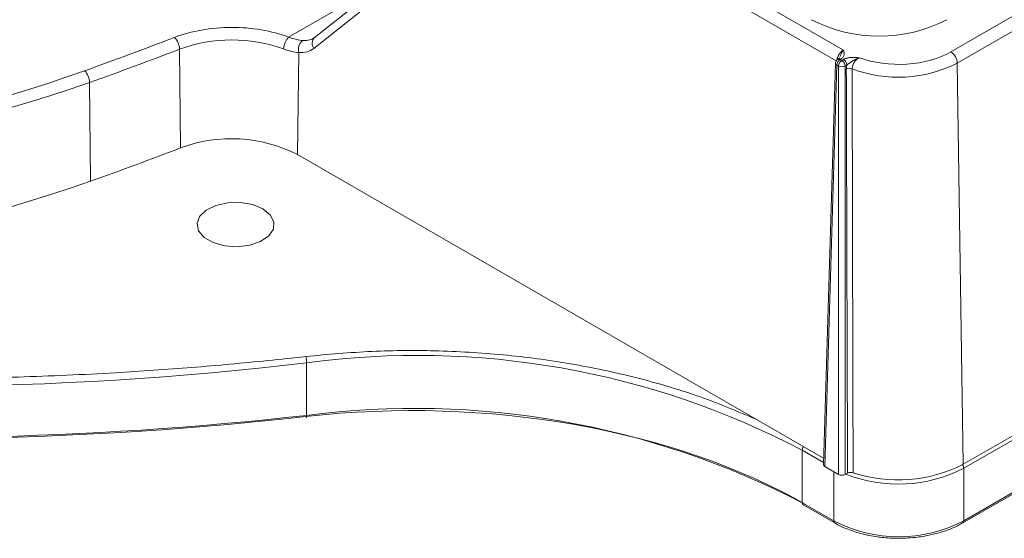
# Model space of a CAD drawing. Header units: millimetres. Extents: x 0 to 420, y 0 to 297.
# Tile 50 of 64: x 347 to 374, y 204 to 218. Entities that reach past the tile are written whole.
import ezdxf

# ---------------------------------------------------------------- set-up
doc = ezdxf.new("R2010")
doc.units = ezdxf.units.MM

msp = doc.modelspace()

# ---------------------------------------------------------------- linework, layer by layer
at = {"color": 7, "linetype": 'Continuous', "lineweight": 15}
for p, q in [((392.38438282, 228.88270209), (372.5853897, 217.45298665)), ((372.76214305, 217.15037551), (392.56113617, 228.58009095)), ((360.80236365, 222.22644693), (355.28648968, 217.84469864)), ((369.66836944, 217.50312951), (361.50394536, 222.2163512)), ((355.2652424, 217.55047232), (360.78111637, 221.93222061)), ((355.26965465, 217.82927705), (355.2454808, 217.81773417)), ((351.64410108, 214.84230377), (351.612649, 217.52692802)), ((354.81811439, 214.65975087), (354.8597344, 217.43735288)), ((369.4504755, 217.15061091), (369.12023387, 206.22685958)), ((369.53070729, 217.26535134), (369.51292659, 217.25508676)), ((369.55966745, 217.29188709), (369.53068095, 217.26533613)), ((369.59320053, 217.259164), (369.57541983, 217.24889942)), ((369.57541983, 217.24889942), (369.62409944, 217.22079728)), ((369.62409944, 217.22079728), (369.67144616, 217.24812995)), ((372.92573604, 206.23320993), (372.76214305, 217.15037551)), ((369.15682787, 206.17458473), (369.48704316, 217.0975908)), ((369.53572277, 217.06948866), (369.48704316, 217.0975908)), ((369.53572277, 217.06948866), (369.53572277, 205.95585336)), ((369.75981756, 217.09682438), (369.71247085, 217.06949171)), ((369.71247085, 217.06949171), (369.71247085, 205.95585032)), ((349.16492599, 216.61867687), (349.1948924, 213.9334991)), ((372.91218583, 204.6378366), (392.71117895, 216.06755204)), ((354.81811439, 214.65975087), (369.12548115, 206.40028385)), ((372.92573604, 206.23320993), (380.4584052, 210.58172727)), ((355.06847984, 207.56460417), (355.06847984, 208.99355044)), ((368.54760571, 205.18861379), (368.54760571, 206.61756007)), ((369.15682787, 206.17458473), (369.53572277, 205.95585336)), ((369.71247085, 205.95585032), (369.77840432, 205.9939129)), ((372.93807453, 204.69506842), (372.93807453, 206.1240147)), ((369.402544, 204.69506842), (368.54760571, 205.18861379)), ((368.57349968, 205.13138501), (369.42843797, 204.63783964)), ((369.42843797, 204.63783964), (369.4303135, 204.63682349)), ((372.91218583, 204.6378366), (372.90933038, 204.63633366))]:
    msp.add_line(p, q, dxfattribs=at)
at = {"color": 8, "linetype": 'Continuous', "lineweight": 15}
for p, q in [((361.32719728, 221.9137431), (369.46996842, 217.21302139)), ((354.57987143, 217.85598072), (357.21740013, 219.37859364)), ((372.93807453, 206.1240147), (380.52765247, 210.50538478)), ((382.65312331, 210.30344671), (372.93807453, 204.69506842)), ((368.54760571, 206.61756007), (369.12202511, 206.28595481)), ((369.402544, 206.03273482), (369.402544, 204.69506842))]:
    msp.add_line(p, q, dxfattribs=at)
at = {"color": 7, "linetype": 'Continuous', "lineweight": 15, "flags": 128}
for points in [[(353.8815482, 213.1859639), (354.08239637, 213.02356912), (354.18102263, 212.83232705), (354.16673748, 212.63295848), (354.04109509, 212.44707225), (353.81770099, 212.2948067), (353.52077381, 212.19266728), (353.18248213, 212.15171845), (352.83948054, 212.17639602), (352.528961, 212.26403729), (352.28455142, 212.40513194), (352.13273584, 212.58439105), (352.0899884, 212.78240165), (352.16092155, 212.97769328), (352.33784875, 213.14910722), (352.60160899, 213.27806989), (352.92360828, 213.3506017), (353.26896483, 213.35884681), (353.60024169, 213.30191109), (353.8815482, 213.1859639)], [(355.06847984, 207.56460417), (355.0680215, 207.54605169), (355.06665172, 207.53093304), (355.06443901, 207.51982921), (355.06146239, 207.51317525), (355.05783776, 207.51121456), (355.05369684, 207.51402324), (355.04921346, 207.52150707), (355.04454043, 207.53336501)]]:
    msp.add_lwpolyline(points, dxfattribs=at)
at = {"color": 7, "linetype": 'Continuous', "lineweight": 15}
for centre, radius, start, end in [((370.6377891, 221.88526655), 4.00367914, 242.60977596, 297.39022404), ((351.13785958, 217.51227443), 0.47501549, 1.767777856, 44.915029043), ((353.03854672, 213.60294807), 4.17502131, 70.336711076, 109.970156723), ((354.92403843, 217.52018307), 0.48084404, 135.705189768, 178.292764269), ((355.13831555, 217.52608491), 0.29237104, 125.679879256, 197.667411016), ((309.59396293, 327.01423286), 117.27335546, 289.7200691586, 290.9956429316), ((372.37755741, 217.12866721), 0.38519782, 3.23068608, 57.347200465), ((369.67933468, 217.08674067), 0.19259739, 122.652632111, 176.770484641), ((369.5569083, 217.21129615), 0.06007043, 52.831487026, 115.859859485), ((369.72801429, 217.05863853), 0.19259739, 122.652632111, 176.770484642), ((369.520186, 217.05864583), 0.19259048, 3.228361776, 57.346549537), ((369.56753272, 217.08597851), 0.19259048, 3.228361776, 57.346549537), ((371.15811043, 220.28767656), 3.52357468, 249.146440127, 297.079655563), ((348.66979978, 216.60511988), 0.49531178, 1.568417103, 42.82866576), ((369.62409375, 217.24698579), 0.19827925, 243.532537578, 296.469434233), ((369.83449706, 216.80568396), 0.20152187, 69.88972772, 116.336798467), ((331.92588549, 267.00014919), 53.24919972, 251.110577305, 288.889420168), ((353.02397974, 211.14973144), 3.94197356, 62.926305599, 110.490230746), ((309.60631821, 324.37852288), 117.32586452, 289.7200137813, 290.9957909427), ((331.92588639, 264.40257264), 53.3417843, 251.110581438, 288.889410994), ((344.1398207, 301.24895956), 92.90046342, 251.1471509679, 276.7558257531), ((354.42911088, 208.99313141), 0.6393691, 0.037550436, 15.728389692), ((358.08403624, 186.67905854), 22.51732953, 62.309862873, 97.69626484), ((344.15803832, 305.00350907), 98.04783487, 265.8511710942, 276.3889181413), ((358.01323274, 184.84844009), 22.9062367, 62.619923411, 97.386204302), ((371.15536051, 209.69858638), 3.89140893, 251.634403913, 297.061370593), ((371.17030926, 208.10682483), 3.84253508, 242.609548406, 297.390451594)]:
    msp.add_arc(centre, radius, start, end, dxfattribs=at)
at = {"color": 8, "linetype": 'Continuous', "lineweight": 15}
for centre, radius, start, end in [((355.43887697, 217.6858138), 0.22015058, 133.804170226, 217.935046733), ((369.51129279, 217.15343594), 0.06088287, 182.659546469, 246.528066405), ((369.53893475, 217.19909449), 0.0617389, 53.774994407, 114.903406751), ((368.73285817, 206.61033094), 0.18539345, 145.555335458, 177.765274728), ((372.75284794, 206.11679976), 0.18536706, 2.230656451, 34.481433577), ((371.15743978, 209.60517092), 3.910129, 248.571410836, 297.090048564), ((368.6070468, 205.18103631), 0.05992213, 172.735186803, 235.954902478), ((369.46198508, 204.68749095), 0.05992213, 172.735186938, 235.954902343), ((372.87861742, 204.68749247), 0.05993783, 304.059521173, 7.261433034)]:
    msp.add_arc(centre, radius, start, end, dxfattribs=at)
at = {"color": 7, "linetype": 'Continuous', "lineweight": 15}
for centre, major_axis, ratio, start_param, end_param in [((369.24525656, 206.22559798), (0.12503808, 0), 0.5771119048, 3.1241475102, 3.9268385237), ((369.62409755, 206.00689773), (0.125, 0), 0.5774635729, 3.9271431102, 5.4976348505)]:
    msp.add_ellipse(centre, major_axis=major_axis, ratio=ratio, start_param=start_param, end_param=end_param, dxfattribs=at)
for points, knots in [([(354.5798725, 217.85597844), (354.11745458, 218.02992846), (353.57682384, 218.12185372), (352.47297735, 218.11889738), (351.93384734, 218.02408028), (351.47424513, 217.84766089)], [0, 0, 0, 0, 0.5, 0.5, 1, 1, 1, 1]), ([(369.66836944, 217.50312951), (369.64916944, 217.47664463), (369.61407031, 217.42822814), (369.58898378, 217.35827186), (369.57489557, 217.32783068), (369.57445572, 217.32688027)], [0, 0, 0, 0, 0.5391511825, 0.9856117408, 1, 1, 1, 1]), ([(369.66837048, 217.50312805), (369.67452522, 217.48187484), (369.68680027, 217.43948733), (369.6886677, 217.38525647), (369.67534162, 217.34277712), (369.65674546, 217.31205195), (369.63049877, 217.28322964), (369.6055399, 217.26712487), (369.59320074, 217.25916298)], [0, 0, 0, 0, 0.25029360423, 0.49918676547, 0.6249932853, 0.74978195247, 0.87629713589, 1, 1, 1, 1]), ([(372.58539217, 217.45298543), (372.26384038, 217.26735753), (371.84230618, 217.15047367), (370.93833315, 217.09275291), (370.4827402, 217.15363019), (370.09868874, 217.2942037)], [0, 0, 0, 0, 0.5, 0.5, 1, 1, 1, 1]), ([(369.46716565, 217.20932763), (369.46009255, 217.19418922), (369.45125375, 217.17527172), (369.45101785, 217.15476269), (369.45097072, 217.15066566)], [0, 0, 0, 0, 0.8002328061, 1, 1, 1, 1]), ([(369.51325323, 217.25474001), (369.51234049, 217.25439207), (369.50164542, 217.25031505), (369.48504117, 217.23471148), (369.47310844, 217.21776659), (369.46716565, 217.20932763)], [0, 0, 0, 0, 0.0447416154, 0.5242585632, 1, 1, 1, 1]), ([(369.67144407, 217.24813111), (369.6802372, 217.2528669), (369.69782732, 217.26234055), (369.72791469, 217.27412636), (369.76051223, 217.2840173), (369.79587994, 217.29185602), (369.83392583, 217.29767538), (369.87768644, 217.30182996), (369.92898322, 217.30344813), (370.00422227, 217.30172531), (370.06139221, 217.29717333), (370.09868874, 217.2942037)], [0, 0, 0, 0, 0.0796882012, 0.1594112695, 0.2403381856, 0.3235872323, 0.4101867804, 0.5010515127, 0.6173606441, 0.7503736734, 1, 1, 1, 1]), ([(369.75981896, 217.0968271), (369.77479815, 217.11062215), (369.79273393, 217.12426407), (369.83493541, 217.15408065), (369.85873303, 217.17008596), (369.91401383, 217.2062251), (369.94537567, 217.22635782), (370.01733403, 217.26507243), (370.05783357, 217.28292167), (370.09868874, 217.2942037)], [0, 0, 0, 0, 0.25, 0.25, 0.5, 0.5, 0.75, 0.75, 1, 1, 1, 1]), ([(370.09868874, 217.2942037), (370.08956567, 217.28955196), (370.07155598, 217.28036903), (370.04556051, 217.26230332), (370.02118902, 217.2419347), (369.99874607, 217.21945182), (369.97846738, 217.19544125), (369.95349286, 217.1605138), (369.92773874, 217.11244939), (369.90727744, 217.05155069), (369.90494758, 217.01378125), (369.90378416, 216.99492098)], [0, 0, 0, 0, 0.08922292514, 0.17613338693, 0.2607337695, 0.34303579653, 0.42306253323, 0.50084999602, 0.66817647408, 0.83430303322, 1, 1, 1, 1]), ([(349.0330524, 216.94183216), (343.89730663, 215.10056337), (337.97145319, 214.12473097), (325.88031573, 214.12473097), (319.95446229, 215.10056337), (314.81871652, 216.94183216)], [0, 0, 0, 0, 0.5, 0.5, 1, 1, 1, 1]), ([(369.74509456, 216.98629039), (369.74539346, 216.99806374), (369.74598941, 217.02153751), (369.75094125, 217.05870422), (369.75685298, 217.08409051), (369.75981896, 217.0968271)], [0, 0, 0, 0, 0.3339526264, 0.6658364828, 1, 1, 1, 1]), ([(369.77840644, 205.9939118), (369.77212281, 207.86039451), (369.75978961, 211.52383116), (369.74993054, 215.18865569), (369.74509456, 216.98629039)], [0, 0, 0, 0, 0.5094895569, 1, 1, 1, 1]), ([(369.90378416, 216.99492098), (369.90726006, 215.20701169), (369.91438286, 211.54323215), (369.92422262, 207.88064251), (369.92926061, 206.0053815)], [0, 0, 0, 0, 0.4879958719, 1, 1, 1, 1]), ([(314.18603181, 213.49582968), (314.33456254, 213.44289336), (314.63157508, 213.33703816), (315.08021877, 213.1812868), (315.53103815, 213.02779513), (315.9842644, 212.87677808), (316.43983559, 212.72817806), (316.89776826, 212.58201052), (317.35805812, 212.4382713), (317.82070572, 212.2969616), (318.2857131, 212.15808078), (319.385902, 211.8368683), (321.14362661, 211.35874712), (323.60051421, 210.76977839), (326.10999378, 210.24623112), (328.67067737, 209.78956262), (331.26973688, 209.40242765), (333.9014571, 209.08632374), (336.55617599, 208.84227175), (339.22388559, 208.67133019), (341.89867224, 208.57324852), (344.56655722, 208.54818735), (347.22570995, 208.59506793), (349.336992, 208.68943681), (350.90934911, 208.78949076), (351.947592, 208.86670396), (352.98295911, 208.95515077), (354.01579269, 209.05383938), (354.70156355, 209.12890251), (355.04453973, 209.16644401)], [0, 0, 0, 0, 0.012314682, 0.0246253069, 0.0369329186, 0.0492385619, 0.0615432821, 0.0738481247, 0.0861541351, 0.0984623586, 0.1107738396, 0.123089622, 0.1854410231, 0.2477985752, 0.3107052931, 0.3736182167, 0.4368063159, 0.5000006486, 0.5631887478, 0.6263830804, 0.6892897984, 0.752202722, 0.8145541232, 0.8769116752, 0.9015367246, 0.9261497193, 0.9507590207, 0.9753729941, 1, 1, 1, 1]), ([(369.92926061, 206.0053815), (369.9055176, 206.01329309), (369.87765949, 206.0164886), (369.82336202, 206.01237295), (369.79779137, 206.00510248), (369.77840644, 205.9939118)], [0, 0, 0, 0, 0.5, 0.5, 1, 1, 1, 1]), ([(369.431678, 204.63979526), (369.44606774, 204.63026051), (369.54899325, 204.56206123), (369.78673449, 204.46135577), (370.10716848, 204.35424473), (370.39789866, 204.2874145), (370.56846048, 204.26454236), (370.64095011, 204.25482158)], [0, 0, 0, 0, 0.0461933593, 0.330407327, 0.6229797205, 0.8397644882, 1, 1, 1, 1]), ([(371.17030926, 204.21952043), (371.34006563, 204.22509345), (371.57806454, 204.23290683), (371.91704998, 204.28411815), (372.19395894, 204.34356442), (372.49884359, 204.44079091), (372.74109049, 204.53986093), (372.8664644, 204.6159807), (372.90739162, 204.64082934)], [0, 0, 0, 0, 0.2640478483, 0.3701958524, 0.5444419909, 0.7219720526, 0.9092401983, 1, 1, 1, 1]), ([(370.64095011, 204.25482158), (370.6632273, 204.25140706), (370.83545206, 204.22500942), (371.01445781, 204.22207515), (371.17030926, 204.21952043)], [0, 0, 0, 0, 0.1293494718, 1, 1, 1, 1])]:
    msp.add_open_spline(points, degree=3, knots=knots, dxfattribs=at)
for points in [[(351.47424513, 217.84766089), (350.66188057, 217.53583285), (349.86179293, 217.23895241), (349.0330524, 216.94183216)], [(354.96779089, 217.76357324), (354.8561477, 217.7730004), (354.72560023, 217.8058369), (354.5798725, 217.85597844)], [(355.30657529, 217.85833703), (355.21454618, 217.7853112), (355.09763508, 217.75260918), (354.96779089, 217.76357324)], [(354.44340706, 217.53450835), (354.59740623, 217.47657773), (354.73772459, 217.44199646), (354.85973472, 217.43735204)], [(354.85973472, 217.43735204), (355.01532036, 217.4240639), (355.15525766, 217.46310081), (355.26524432, 217.55047302)], [(355.04453973, 207.53336239), (359.98278642, 208.08958821), (365.07828206, 207.191396), (368.63599502, 205.13757202)], [(337.08011249, 207.18214339), (343.06248317, 206.7482411), (349.12672783, 206.86680196), (355.04453973, 207.53336239)]]:
    msp.add_open_spline(points, degree=3, dxfattribs=at)
at = {"color": 8, "linetype": 'Continuous', "lineweight": 15}
for points, knots in [([(369.49390356, 217.25411975), (369.49663295, 217.26493298), (369.501994, 217.28617231), (369.51404963, 217.31801335), (369.5282062, 217.34829077), (369.54421101, 217.37660306), (369.56146013, 217.40257442), (369.57948837, 217.42598053), (369.59785724, 217.44669427), (369.61619129, 217.46470372), (369.63416932, 217.48000945), (369.65153602, 217.49290432), (369.66286146, 217.49978237), (369.66837048, 217.50312805)], [0, 0, 0, 0, 0.1107371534, 0.217509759, 0.3203173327, 0.4191594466, 0.5140357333, 0.6049458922, 0.6918896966, 0.7748670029, 0.8538777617, 0.9289220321, 1, 1, 1, 1]), ([(355.04454043, 209.16644994), (355.64436151, 209.22170588), (356.84404688, 209.33222175), (358.6871084, 209.33754673), (360.53721362, 209.22156958), (362.36996315, 208.96927669), (364.13124207, 208.58620019), (365.79384756, 208.09142769), (366.7926099, 207.67006582), (367.28781007, 207.46114878)], [0, 0, 0, 0, 0.1401929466, 0.2803959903, 0.4243480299, 0.5694166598, 0.7144854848, 0.8584379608, 1, 1, 1, 1])]:
    msp.add_open_spline(points, degree=3, knots=knots, dxfattribs=at)

doc.saveas('drawing.dxf')
